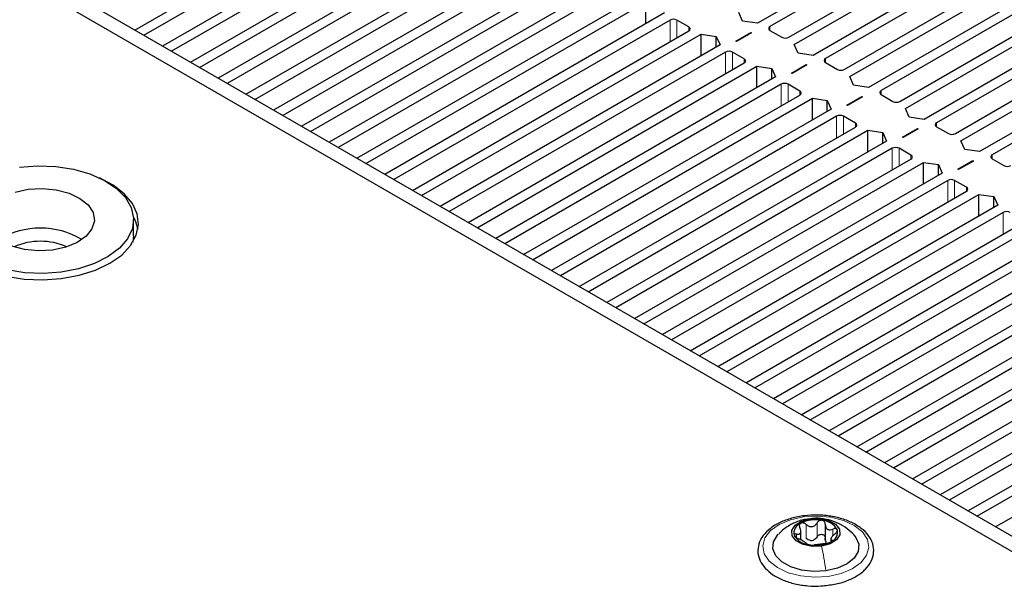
# Paper-space layout 'Blatt2' of a CAD drawing. Header units: millimetres. Extents: x 5 to 418, y 2 to 292.
# Tile 67 of 93: x 143 to 163, y 240 to 251. Entities that reach past the tile are written whole.
import ezdxf

# ---------------------------------------------------------------- set-up
doc = ezdxf.new("R2010")
doc.units = ezdxf.units.MM

psp = doc.layouts.new('Blatt2')

# ---------------------------------------------------------------- linework, layer by layer
at = {"color": 7, "linetype": 'Continuous', "lineweight": 25}
for p, q in [((164.76, 255.138), (157.696, 251.06)), ((164.844, 254.974), (157.95, 250.994)), ((158.332, 250.774), (165.226, 254.754)), ((158.445, 250.627), (165.509, 254.705)), ((165.891, 254.485), (158.827, 250.407)), ((184.099, 228.046), (138.561, 254.334)), ((183.887, 228.478), (139.339, 254.195)), ((145.011, 250.921), (150.639, 254.17)), ((165.976, 254.321), (159.082, 250.341)), ((145.194, 250.815), (150.893, 254.105)), ((159.463, 250.121), (166.358, 254.101)), ((159.576, 249.974), (166.64, 254.052)), ((151.275, 253.885), (145.576, 250.595)), ((151.388, 253.738), (145.76, 250.489)), ((167.022, 253.831), (159.958, 249.754)), ((167.107, 253.668), (160.213, 249.688)), ((146.142, 250.268), (151.77, 253.517)), ((146.326, 250.162), (152.025, 253.452)), ((160.595, 249.468), (167.489, 253.448)), ((160.708, 249.321), (167.772, 253.399)), ((152.406, 253.231), (146.708, 249.942)), ((168.154, 253.178), (161.09, 249.1)), ((152.52, 253.084), (146.891, 249.835)), ((168.239, 253.015), (161.344, 249.035)), ((147.273, 249.615), (152.901, 252.864)), ((147.457, 249.509), (153.156, 252.799)), ((161.726, 248.815), (168.62, 252.795)), ((161.839, 248.668), (168.903, 252.746)), ((153.538, 252.578), (147.839, 249.288)), ((153.651, 252.431), (148.023, 249.182)), ((169.285, 252.525), (162.221, 248.447)), ((169.37, 252.362), (162.476, 248.382)), ((148.405, 248.962), (154.033, 252.211)), ((148.589, 248.856), (154.287, 252.146)), ((154.669, 251.925), (148.97, 248.635)), ((154.782, 251.778), (149.154, 248.529)), ((149.536, 248.309), (155.164, 251.558)), ((149.72, 248.203), (155.419, 251.492)), ((155.419, 251.052), (155.419, 251.492)), ((155.801, 251.272), (150.102, 247.982)), ((157.392, 251.105), (157.314, 251.28)), ((155.914, 251.125), (150.286, 247.876)), ((156.296, 250.986), (156.055, 251.125)), ((157.696, 251.06), (157.392, 251.105)), ((150.667, 247.656), (156.296, 250.905)), ((150.851, 247.55), (156.55, 250.839)), ((156.55, 250.839), (156.854, 250.794)), ((156.55, 250.398), (156.55, 250.839)), ((156.854, 250.794), (156.932, 250.619)), ((156.854, 250.574), (156.854, 250.794)), ((157.254, 250.699), (157.558, 250.874)), ((157.572, 250.866), (157.268, 250.69)), ((157.558, 250.874), (157.572, 250.866)), ((157.558, 250.858), (157.558, 250.874)), ((157.95, 250.913), (158.191, 250.774)), ((156.932, 250.619), (151.233, 247.329)), ((157.268, 250.69), (157.254, 250.699)), ((158.523, 250.452), (158.445, 250.627)), ((157.045, 250.472), (151.417, 247.223)), ((157.427, 250.333), (157.186, 250.472)), ((158.827, 250.407), (158.523, 250.452)), ((151.799, 247.003), (157.427, 250.252)), ((151.983, 246.896), (157.681, 250.186)), ((157.681, 250.186), (157.985, 250.141)), ((157.681, 249.745), (157.681, 250.186)), ((157.985, 250.141), (158.063, 249.966)), ((157.985, 249.921), (157.985, 250.141)), ((158.385, 250.045), (158.689, 250.221)), ((158.703, 250.213), (158.399, 250.037)), ((158.689, 250.221), (158.703, 250.213)), ((158.689, 250.205), (158.689, 250.221)), ((159.082, 250.26), (159.322, 250.121)), ((158.063, 249.966), (152.364, 246.676)), ((158.399, 250.037), (158.385, 250.045)), ((159.654, 249.798), (159.576, 249.974)), ((158.176, 249.819), (152.548, 246.57)), ((158.558, 249.68), (158.318, 249.819)), ((159.958, 249.754), (159.654, 249.798)), ((152.93, 246.349), (158.558, 249.598)), ((153.114, 246.243), (158.813, 249.533)), ((158.813, 249.533), (159.117, 249.488)), ((158.813, 249.092), (158.813, 249.533)), ((159.516, 249.392), (159.82, 249.568)), ((159.835, 249.56), (159.531, 249.384)), ((159.82, 249.568), (159.835, 249.56)), ((159.82, 249.551), (159.82, 249.568)), ((160.213, 249.607), (160.453, 249.468)), ((159.117, 249.488), (159.195, 249.313)), ((159.117, 249.268), (159.117, 249.488)), ((159.531, 249.384), (159.516, 249.392)), ((159.195, 249.313), (153.496, 246.023)), ((159.308, 249.166), (153.68, 245.917)), ((159.69, 249.027), (159.449, 249.166)), ((160.786, 249.145), (160.708, 249.321)), ((161.09, 249.1), (160.786, 249.145)), ((154.062, 245.696), (159.69, 248.945)), ((161.344, 248.953), (161.585, 248.815)), ((154.245, 245.59), (159.944, 248.88)), ((159.944, 248.88), (160.248, 248.835)), ((159.944, 248.439), (159.944, 248.88)), ((160.248, 248.835), (160.326, 248.66)), ((160.248, 248.615), (160.248, 248.835)), ((160.648, 248.739), (160.952, 248.915)), ((160.662, 248.731), (160.648, 248.739)), ((160.966, 248.907), (160.662, 248.731)), ((160.952, 248.915), (160.966, 248.907)), ((160.952, 248.898), (160.952, 248.915)), ((160.326, 248.66), (154.627, 245.37)), ((161.917, 248.492), (161.839, 248.668)), ((160.439, 248.513), (154.811, 245.264)), ((160.821, 248.374), (160.581, 248.513)), ((162.221, 248.447), (161.917, 248.492)), ((155.193, 245.043), (160.821, 248.292)), ((155.377, 244.937), (161.076, 248.227)), ((161.076, 248.227), (161.38, 248.182)), ((161.076, 247.786), (161.076, 248.227)), ((161.38, 248.182), (161.457, 248.006)), ((161.38, 247.962), (161.38, 248.182)), ((161.779, 248.086), (162.083, 248.262)), ((162.097, 248.253), (161.793, 248.078)), ((162.083, 248.262), (162.097, 248.253)), ((162.083, 248.245), (162.083, 248.262)), ((162.476, 248.3), (162.716, 248.162)), ((161.457, 248.006), (155.759, 244.717)), ((161.793, 248.078), (161.779, 248.086)), ((161.571, 247.859), (155.942, 244.61)), ((161.952, 247.721), (161.712, 247.859)), ((156.324, 244.39), (161.952, 247.639)), ((156.508, 244.284), (162.207, 247.574)), ((162.207, 247.574), (162.511, 247.529)), ((162.207, 247.133), (162.207, 247.574)), ((162.511, 247.529), (162.589, 247.353)), ((162.511, 247.308), (162.511, 247.529)), ((162.589, 247.353), (156.89, 244.063)), ((162.702, 247.206), (157.074, 243.957)), ((144.987, 246.733), (144.987, 247.06)), ((157.456, 243.737), (163.084, 246.986)), ((157.64, 243.631), (163.338, 246.921)), ((144.987, 246.733), (144.973, 246.603)), ((163.72, 246.7), (158.021, 243.41)), ((163.833, 246.553), (158.205, 243.304)), ((158.587, 243.084), (164.215, 246.333)), ((158.771, 242.978), (164.47, 246.267)), ((164.852, 246.047), (159.153, 242.757)), ((164.965, 245.9), (159.337, 242.651)), ((159.718, 242.431), (165.346, 245.68)), ((159.902, 242.324), (165.601, 245.614)), ((165.983, 245.394), (160.284, 242.104)), ((166.096, 245.247), (160.468, 241.998)), ((160.85, 241.777), (166.478, 245.027)), ((161.034, 241.671), (166.732, 244.961)), ((167.114, 244.741), (161.415, 241.451)), ((167.227, 244.594), (161.599, 241.345)), ((161.981, 241.124), (167.609, 244.373)), ((162.165, 241.018), (167.864, 244.308)), ((168.246, 244.088), (162.547, 240.798)), ((158.579, 240.534), (158.579, 240.735)), ((159.075, 240.848), (159.075, 240.532)), ((159.188, 240.578), (159.188, 240.499))]:
    psp.add_line(p, q, dxfattribs=at)
at = {"color": 7, "linetype": 'Continuous', "lineweight": 18}
for p, q in [((155.914, 250.684), (155.914, 251.125)), ((156.055, 250.766), (156.055, 251.125)), ((156.296, 250.905), (156.296, 250.986)), ((157.95, 250.913), (157.95, 250.994)), ((157.045, 250.031), (157.045, 250.472)), ((157.186, 250.113), (157.186, 250.472)), ((157.427, 250.252), (157.427, 250.333)), ((159.082, 250.26), (159.082, 250.341)), ((158.176, 249.378), (158.176, 249.819)), ((158.318, 249.46), (158.318, 249.819)), ((158.558, 249.598), (158.558, 249.68)), ((160.213, 249.607), (160.213, 249.688)), ((159.308, 248.725), (159.308, 249.166)), ((159.449, 248.806), (159.449, 249.166)), ((159.69, 248.945), (159.69, 249.027)), ((161.344, 248.953), (161.344, 249.035)), ((160.439, 248.072), (160.439, 248.513)), ((160.581, 248.153), (160.581, 248.513)), ((160.821, 248.292), (160.821, 248.374)), ((162.476, 248.3), (162.476, 248.382)), ((161.571, 247.419), (161.571, 247.859)), ((161.712, 247.5), (161.712, 247.859)), ((161.952, 247.639), (161.952, 247.721)), ((162.702, 246.765), (162.702, 247.206)), ((158.742, 240.959), (158.768, 240.962)), ((158.685, 240.564), (158.685, 240.85)), ((158.908, 240.595), (158.908, 240.881)), ((159.233, 240.621), (159.233, 240.756)), ((158.493, 240.577), (158.493, 240.654)), ((159.209, 240.506), (159.209, 240.531))]:
    psp.add_line(p, q, dxfattribs=at)
at = {"color": 7, "linetype": 'Continuous', "lineweight": 25, "flags": 128}
for points in [[(142.661, 248.129), (143.03, 248.156), (143.402, 248.142), (143.761, 248.085), (144.095, 247.99), (144.39, 247.858), (144.634, 247.696), (144.82, 247.51), (144.938, 247.306), (144.986, 247.093), (144.96, 246.878), (144.863, 246.671), (144.697, 246.478), (144.47, 246.308), (144.189, 246.167), (143.866, 246.06), (143.513, 245.991), (143.143, 245.964), (142.772, 245.978), (142.412, 246.035)], [(141.881, 247.908), (141.813, 247.877), (141.545, 247.722), (141.331, 247.54), (141.182, 247.338), (141.101, 247.124), (141.092, 246.904), (141.155, 246.688), (141.288, 246.482), (141.486, 246.295), (141.741, 246.132), (142.046, 246.001), (142.388, 245.905), (142.755, 245.848), (143.134, 245.832), (143.512, 245.858), (143.874, 245.925), (144.208, 246.03), (144.501, 246.17), (144.501, 246.17)], [(144.501, 246.17), (144.743, 246.339), (144.925, 246.532), (145.041, 246.741), (145.086, 246.959), (145.059, 247.178), (144.961, 247.39), (144.795, 247.587), (144.567, 247.763), (144.293, 247.908)], [(142.571, 247.621), (142.84, 247.679), (143.126, 247.695), (143.409, 247.667), (143.67, 247.598), (143.892, 247.493), (144.058, 247.358), (144.159, 247.202), (144.186, 247.037), (144.138, 246.874), (144.019, 246.723), (143.836, 246.595), (143.602, 246.499), (143.333, 246.441), (143.048, 246.425), (142.764, 246.453), (142.503, 246.522)], [(144.985, 247.105), (145.019, 247.04), (145.075, 246.864)], [(158.999, 240.406), (158.806, 240.402), (158.625, 240.44), (158.483, 240.516), (158.402, 240.617), (158.395, 240.728), (158.461, 240.833), (158.592, 240.915), (158.768, 240.962)], [(158.768, 240.962), (158.961, 240.966), (159.142, 240.928), (159.284, 240.852), (159.365, 240.751), (159.372, 240.639), (159.306, 240.535), (159.175, 240.453), (158.999, 240.406)], [(159.089, 239.904), (158.84, 239.891), (158.594, 239.918), (158.372, 239.985), (158.191, 240.085), (158.066, 240.21), (158.007, 240.351), (158.02, 240.495), (158.102, 240.632), (158.118, 240.649)], [(159.647, 240.65), (159.701, 240.586), (159.76, 240.445), (159.747, 240.301), (159.665, 240.164), (159.519, 240.047), (159.322, 239.958), (159.089, 239.904)]]:
    psp.add_lwpolyline(points, dxfattribs=at)
at = {"color": 7, "linetype": 'Continuous', "lineweight": 18, "flags": 128}
psp.add_lwpolyline([(159.136, 239.792), (158.856, 239.775), (158.577, 239.8), (158.319, 239.866), (158.1, 239.969), (157.935, 240.1), (157.833, 240.252), (157.804, 240.414), (157.848, 240.575), (157.963, 240.724), (158.14, 240.85), (158.368, 240.946), (158.631, 241.004), (158.912, 241.021), (159.19, 240.996), (159.448, 240.93), (159.667, 240.827), (159.833, 240.696), (159.934, 240.544), (159.963, 240.382), (159.919, 240.221), (159.805, 240.072), (159.627, 239.946), (159.399, 239.85), (159.136, 239.792)], dxfattribs=at)
at = {"color": 7, "linetype": 'Continuous', "lineweight": 25}
for centre, radius, start, end in [((155.984, 250.989), 0.154, 62.6097, 117.3903), ((156.28, 250.945), 0.0437, 290.7834, 69.2166), ((157.966, 250.954), 0.0437, 110.7834, 249.2166), ((158.261, 250.911), 0.154, 242.6097, 297.3903), ((157.116, 250.335), 0.154, 62.6097, 117.3903), ((157.411, 250.292), 0.0437, 290.7834, 69.2166), ((159.097, 250.301), 0.0437, 110.7834, 249.2166), ((159.393, 250.257), 0.154, 242.6097, 297.3903), ((158.247, 249.682), 0.154, 62.6097, 117.3903), ((158.543, 249.639), 0.0437, 290.7834, 69.2166), ((160.228, 249.647), 0.0437, 110.7834, 249.2166), ((160.524, 249.604), 0.154, 242.6097, 297.3903), ((159.378, 249.029), 0.154, 62.6097, 117.3903), ((159.674, 248.986), 0.0437, 290.7834, 69.2166), ((161.36, 248.994), 0.0437, 110.7834, 249.2166), ((161.655, 248.951), 0.154, 242.6097, 297.3903), ((160.51, 248.376), 0.154, 62.6097, 117.3903), ((160.806, 248.333), 0.0437, 290.7834, 69.2166), ((162.491, 248.341), 0.0437, 110.7834, 249.2166), ((162.787, 248.298), 0.154, 242.6097, 297.3903), ((161.641, 247.723), 0.154, 62.6097, 117.3903), ((161.937, 247.68), 0.0437, 290.7834, 69.2166), ((162.773, 247.07), 0.154, 62.6097, 117.3903), ((143.087, 245.257), 1.63, 58.8661, 121.1339), ((143.087, 245.29), 1.329, 66.1665, 113.8335), ((158.884, 240.245), 0.7, 79.4963, 116.3029), ((158.983, 240.538), 0.396, 31.4498, 85.9497), ((158.641, 240.68), 0.203, 109.3428, 196.3761), ((159.126, 240.687), 0.203, 289.3428, 16.3761), ((158.784, 240.83), 0.396, 211.4498, 265.9497), ((158.772, 240.776), 0.256, 271.0229, 284.7763), ((158.883, 241.123), 0.7, 259.4963, 296.3029)]:
    psp.add_arc(centre, radius, start, end, dxfattribs=at)
for points, knots in [([(158.916, 241.039), (158.827, 241.037), (158.646, 241.034), (158.385, 240.98), (158.149, 240.894), (157.95, 240.774), (157.801, 240.626), (157.713, 240.455), (157.694, 240.276), (157.742, 240.106), (157.848, 239.953), (158.005, 239.82), (158.211, 239.712), (158.455, 239.634), (158.721, 239.594), (158.953, 239.587), (159.086, 239.607), (159.131, 239.614)], [0, 0, 0, 0, 0.068266, 0.138156, 0.208348, 0.279044, 0.35024, 0.420602, 0.488066, 0.5531, 0.618154, 0.685525, 0.754952, 0.824955, 0.894819, 0.964576, 1, 1, 1, 1]), ([(158.742, 240.958), (158.702, 240.954), (158.584, 240.943), (158.401, 240.864), (158.232, 240.763), (158.153, 240.677), (158.127, 240.648)], [0, 0, 0, 0, 0.1706856, 0.5025432, 0.8348454, 1, 1, 1, 1]), ([(159.643, 240.655), (159.59, 240.703), (159.485, 240.797), (159.298, 240.897), (159.095, 240.96), (158.905, 240.986), (158.787, 240.966), (158.742, 240.958)], [0, 0, 0, 0, 0.216596, 0.427639, 0.637717, 0.860026, 1, 1, 1, 1]), ([(159.011, 240.933), (159.001, 240.934), (158.98, 240.935), (158.95, 240.924), (158.924, 240.906), (158.913, 240.889), (158.908, 240.881)], [0, 0, 0, 0, 0.250033, 0.499632, 0.749228, 1, 1, 1, 1]), ([(160.026, 240.501), (160.011, 240.532), (159.969, 240.617), (159.855, 240.742), (159.675, 240.865), (159.451, 240.961), (159.195, 241.019), (159.011, 241.044), (158.918, 241.039), (158.916, 241.039)], [0, 0, 0, 0, 0.098928, 0.272417, 0.450558, 0.63238, 0.814449, 0.996111, 1, 1, 1, 1]), ([(159.076, 240.852), (159.075, 240.862), (159.075, 240.88), (159.062, 240.905), (159.041, 240.925), (159.021, 240.93), (159.011, 240.933)], [0, 0, 0, 0, 0.2498147, 0.4999078, 0.7501201, 1, 1, 1, 1]), ([(158.493, 240.654), (158.51, 240.652), (158.536, 240.649), (158.561, 240.661), (158.574, 240.676), (158.58, 240.698), (158.579, 240.733), (158.566, 240.762), (158.558, 240.781)], [0, 0, 0, 0, 0.249201, 0.3743378, 0.4989316, 0.6240084, 0.74976, 1, 1, 1, 1]), ([(158.574, 240.872), (158.567, 240.867), (158.553, 240.857), (158.545, 240.833), (158.546, 240.807), (158.554, 240.789), (158.558, 240.781)], [0, 0, 0, 0, 0.249857, 0.499466, 0.749011, 1, 1, 1, 1]), ([(158.685, 240.85), (158.676, 240.857), (158.66, 240.869), (158.63, 240.88), (158.599, 240.882), (158.582, 240.876), (158.574, 240.872)], [0, 0, 0, 0, 0.2498071, 0.5000551, 0.7503094, 1, 1, 1, 1]), ([(158.685, 240.85), (158.703, 240.837), (158.73, 240.816), (158.774, 240.805), (158.808, 240.805), (158.84, 240.814), (158.878, 240.837), (158.896, 240.863), (158.908, 240.881)], [0, 0, 0, 0, 0.249168, 0.374303, 0.498903, 0.623987, 0.749746, 1, 1, 1, 1]), ([(159.076, 240.852), (159.077, 240.832), (159.078, 240.803), (159.097, 240.77), (159.117, 240.752), (159.143, 240.742), (159.182, 240.739), (159.213, 240.749), (159.233, 240.756)], [0, 0, 0, 0, 0.249199, 0.374336, 0.49893, 0.624007, 0.749759, 1, 1, 1, 1]), ([(159.321, 240.745), (159.318, 240.75), (159.31, 240.761), (159.288, 240.767), (159.262, 240.767), (159.243, 240.76), (159.233, 240.756)], [0, 0, 0, 0, 0.249991, 0.499611, 0.749127, 1, 1, 1, 1]), ([(159.274, 240.658), (159.282, 240.665), (159.298, 240.678), (159.316, 240.702), (159.325, 240.725), (159.322, 240.738), (159.321, 240.745)], [0, 0, 0, 0, 0.249852, 0.499902, 0.750115, 1, 1, 1, 1]), ([(158.493, 240.654), (158.485, 240.655), (158.469, 240.657), (158.451, 240.651), (158.442, 240.64), (158.445, 240.629), (158.446, 240.623)], [0, 0, 0, 0, 0.249852, 0.499902, 0.750115, 1, 1, 1, 1]), ([(158.446, 240.623), (158.45, 240.617), (158.457, 240.605), (158.479, 240.585), (158.505, 240.568), (158.524, 240.56), (158.534, 240.555)], [0, 0, 0, 0, 0.249991, 0.499611, 0.749127, 1, 1, 1, 1]), ([(158.692, 240.459), (158.691, 240.463), (158.689, 240.469), (158.67, 240.482), (158.65, 240.495), (158.624, 240.51), (158.585, 240.532), (158.554, 240.546), (158.534, 240.555)], [0, 0, 0, 0, 0.249199, 0.374336, 0.49893, 0.624007, 0.749759, 1, 1, 1, 1]), ([(158.777, 240.52), (158.76, 240.524), (158.726, 240.532), (158.699, 240.554), (158.685, 240.564)], [0, 0, 0, 0, 0.498459, 1, 1, 1, 1]), ([(158.908, 240.595), (158.899, 240.581), (158.882, 240.554), (158.852, 240.537), (158.837, 240.529)], [0, 0, 0, 0, 0.50155, 1, 1, 1, 1]), ([(158.908, 240.595), (158.913, 240.604), (158.924, 240.62), (158.949, 240.638), (158.98, 240.649), (159.012, 240.649), (159.04, 240.639), (159.062, 240.619), (159.075, 240.595), (159.075, 240.576), (159.076, 240.567)], [0, 0, 0, 0, 0.125193, 0.249438, 0.374279, 0.499024, 0.623869, 0.749369, 0.87443, 1, 1, 1, 1]), ([(159.099, 240.484), (159.092, 240.496), (159.076, 240.52), (159.076, 240.551), (159.076, 240.567)], [0, 0, 0, 0, 0.498457, 1, 1, 1, 1]), ([(159.131, 239.614), (159.175, 239.618), (159.31, 239.633), (159.516, 239.697), (159.734, 239.801), (159.906, 239.937), (160.023, 240.099), (160.073, 240.277), (160.059, 240.413), (160.032, 240.484), (160.026, 240.501)], [0, 0, 0, 0, 0.073012, 0.221668, 0.371217, 0.521946, 0.672633, 0.818993, 0.958693, 1, 1, 1, 1]), ([(159.274, 240.658), (159.257, 240.644), (159.231, 240.622), (159.206, 240.592), (159.193, 240.571), (159.187, 240.554), (159.188, 240.538), (159.201, 240.534), (159.209, 240.531)], [0, 0, 0, 0, 0.249201, 0.374338, 0.498932, 0.624008, 0.74976, 1, 1, 1, 1]), ([(159.193, 240.495), (159.2, 240.5), (159.214, 240.508), (159.222, 240.519), (159.221, 240.528), (159.213, 240.53), (159.209, 240.531)], [0, 0, 0, 0, 0.2498571, 0.4994664, 0.7490114, 1, 1, 1, 1]), ([(158.692, 240.459), (158.692, 240.458), (158.692, 240.455), (158.705, 240.448), (158.726, 240.441), (158.746, 240.437), (158.756, 240.435)], [0, 0, 0, 0, 0.249815, 0.499908, 0.75012, 1, 1, 1, 1]), ([(158.756, 240.435), (158.766, 240.433), (158.787, 240.43), (158.818, 240.429), (158.843, 240.429), (158.854, 240.43), (158.859, 240.431)], [0, 0, 0, 0, 0.250033, 0.499632, 0.749228, 1, 1, 1, 1]), ([(159.082, 240.462), (159.064, 240.459), (159.037, 240.455), (158.993, 240.448), (158.959, 240.442), (158.927, 240.438), (158.889, 240.435), (158.871, 240.432), (158.859, 240.431)], [0, 0, 0, 0, 0.249168, 0.374303, 0.498903, 0.623987, 0.749746, 1, 1, 1, 1]), ([(159.082, 240.462), (159.091, 240.463), (159.107, 240.465), (159.137, 240.473), (159.168, 240.483), (159.185, 240.491), (159.193, 240.495)], [0, 0, 0, 0, 0.249807, 0.500055, 0.750309, 1, 1, 1, 1])]:
    psp.add_open_spline(points, degree=3, knots=knots, dxfattribs=at)
at = {"color": 7, "linetype": 'Continuous', "lineweight": 18}
psp.add_open_spline([(159.089, 239.904), (159.077, 239.991), (159.051, 240.165), (159.017, 240.326), (158.999, 240.406)], degree=3, dxfattribs=at)

doc.saveas('drawing.dxf')
